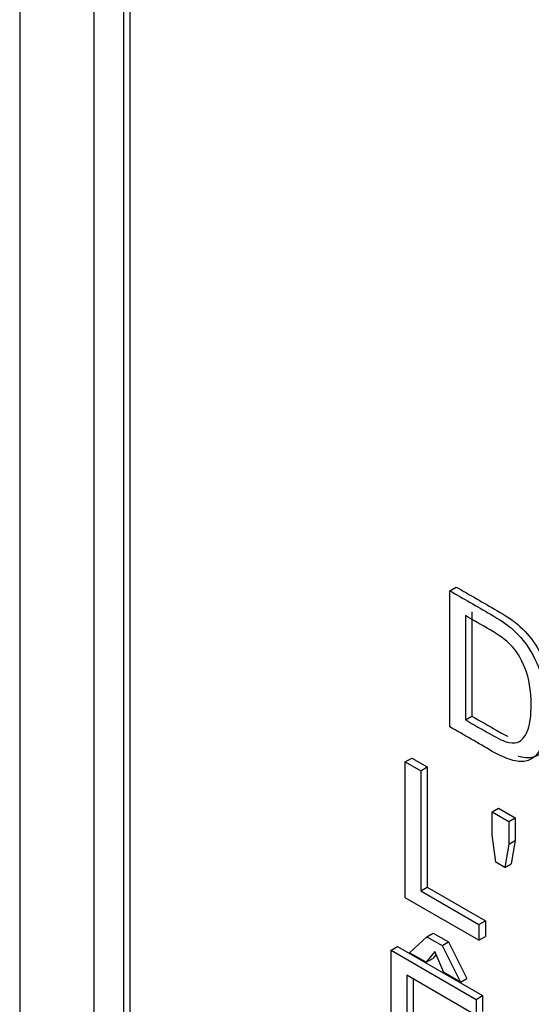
# Model space of a CAD drawing. Header units: inches. Extents: x 2 to 538, y -2 to 358.
# Tile 98 of 119: x 509.972 to 510.253, y 266.745 to 267.285. Entities that reach past the tile are written whole.
import ezdxf

# ---------------------------------------------------------------- set-up
doc = ezdxf.new("R2010")
doc.units = ezdxf.units.IN
doc.header["$MEASUREMENT"] = 0
doc.layers.add('Default', color=7, linetype='Continuous')
doc.layers.add('LAB20180', color=7, linetype='Continuous')

# ---------------------------------------------------------------- blocks, each defined once
blk = doc.blocks.new('SE6')
at = {"layer": 'LAB20180', "color": 7, "linetype": 'Continuous'}
for p, q in [((509.97203, 269.49326), (509.97203, 266.43139)), ((510.01269, 269.31223), (510.01269, 266.55731)), ((510.02895, 269.30284), (510.02895, 266.54792)), ((510.03249, 269.30488), (510.03249, 266.54996)), ((510.20806, 266.97202), (510.21159, 266.97406)), ((510.20806, 266.89733), (510.20806, 266.97202)), ((510.21658, 266.95836), (510.21658, 266.90121)), ((510.22011, 266.9604), (510.22011, 266.90325)), ((510.21658, 266.90121), (510.22011, 266.90325)), ((510.18361, 266.87817), (510.18715, 266.88022)), ((510.18715, 266.88022), (510.19567, 266.8753)), ((510.18361, 266.80348), (510.18361, 266.87817)), ((510.18361, 266.87817), (510.19213, 266.87325)), ((510.19213, 266.87325), (510.19567, 266.8753)), ((510.19567, 266.8753), (510.19567, 266.80935)), ((510.19213, 266.87325), (510.19213, 266.80731)), ((510.2313, 266.85064), (510.23483, 266.85268)), ((510.23483, 266.85268), (510.24396, 266.84742)), ((510.2313, 266.83812), (510.2313, 266.85064)), ((510.2313, 266.85064), (510.24042, 266.84538)), ((510.24042, 266.84538), (510.24396, 266.84742)), ((510.24396, 266.84742), (510.24396, 266.83489)), ((510.24042, 266.84538), (510.24042, 266.83285)), ((510.23332, 266.82299), (510.2313, 266.83812)), ((510.24042, 266.83285), (510.23827, 266.82013)), ((510.24042, 266.83285), (510.24396, 266.83489)), ((510.24396, 266.83489), (510.24181, 266.82217)), ((510.23827, 266.82013), (510.23332, 266.82299)), ((510.23827, 266.82013), (510.24181, 266.82217)), ((510.19213, 266.80731), (510.19567, 266.80935)), ((510.19567, 266.80935), (510.22756, 266.79094)), ((510.19213, 266.80731), (510.22402, 266.7889)), ((510.22402, 266.78015), (510.18361, 266.80348)), ((510.22402, 266.7889), (510.22756, 266.79094)), ((510.22402, 266.7889), (510.22402, 266.78015)), ((510.22756, 266.79094), (510.22756, 266.78219)), ((510.19547, 266.7821), (510.199, 266.78414)), ((510.199, 266.78414), (510.20735, 266.77932)), ((510.186, 266.77336), (510.19547, 266.7821)), ((510.19547, 266.7821), (510.20382, 266.77728)), ((510.20382, 266.77728), (510.20735, 266.77932)), ((510.20382, 266.77728), (510.21393, 266.75723)), ((510.20735, 266.77932), (510.21747, 266.75927)), ((510.22402, 266.78015), (510.22756, 266.78219)), ((510.17589, 266.77467), (510.17942, 266.77672)), ((510.17589, 266.69998), (510.17589, 266.77467)), ((510.17589, 266.77467), (510.2225, 266.74776)), ((510.17942, 266.77672), (510.22603, 266.7498)), ((510.19513, 266.76809), (510.186, 266.77336)), ((510.1999, 266.77393), (510.19513, 266.76809)), ((510.20054, 266.77243), (510.19866, 266.77013)), ((510.20481, 266.7625), (510.1999, 266.77393)), ((510.19513, 266.76809), (510.19866, 266.77013)), ((510.2225, 266.73897), (510.18441, 266.76096)), ((510.18441, 266.76096), (510.18441, 266.738)), ((510.21393, 266.75723), (510.20481, 266.7625)), ((510.18794, 266.75892), (510.18794, 266.74004)), ((510.21393, 266.75723), (510.21747, 266.75927)), ((510.2225, 266.74776), (510.22603, 266.7498)), ((510.2225, 266.74776), (510.2225, 266.73897)), ((510.22603, 266.7498), (510.22603, 266.74101))]:
    blk.add_line(p, q, dxfattribs=at)
for points, knots in [([(510.20806, 266.97202), (510.21549, 266.96773), (510.22292, 266.96344), (510.23035, 266.95915), (510.23534, 266.95627), (510.23922, 266.95368), (510.24184, 266.95142), (510.24553, 266.94825), (510.24873, 266.94466), (510.25131, 266.94064), (510.25473, 266.93531), (510.25729, 266.92958), (510.25897, 266.92344), (510.26066, 266.91726), (510.26151, 266.91085), (510.26151, 266.89852), (510.26095, 266.89383), (510.25863, 266.88642), (510.25716, 266.88364), (510.2554, 266.88177), (510.25362, 266.8799), (510.25161, 266.87884), (510.2495, 266.87842), (510.24736, 266.87799), (510.24481, 266.87825), (510.24176, 266.87917), (510.23877, 266.88006), (510.2353, 266.8816), (510.23138, 266.88386), (510.22361, 266.88835), (510.21583, 266.89284), (510.20806, 266.89733)], [0, 0, 0, 0, 0.150639, 0.150639, 0.150639, 0.228713, 0.228713, 0.228713, 0.300504, 0.300504, 0.300504, 0.392427, 0.392427, 0.392427, 0.489828, 0.489828, 0.574047, 0.574047, 0.658266, 0.658266, 0.658266, 0.714715, 0.714715, 0.714715, 0.771729, 0.771729, 0.771729, 0.842399, 0.842399, 0.842399, 1, 1, 1, 1]), ([(510.21159, 266.97406), (510.21902, 266.96977), (510.22646, 266.96548), (510.23389, 266.96119), (510.23888, 266.95831), (510.24275, 266.95573), (510.24538, 266.95346), (510.24907, 266.95029), (510.25226, 266.94671), (510.25485, 266.94268), (510.25827, 266.93735), (510.26083, 266.93162), (510.26251, 266.92549), (510.2642, 266.9193), (510.26505, 266.91289), (510.26505, 266.90056), (510.26449, 266.89587), (510.26216, 266.88846), (510.2607, 266.88568), (510.25893, 266.88382), (510.25716, 266.88194), (510.25515, 266.88088), (510.25304, 266.88046), (510.25096, 266.88004), (510.24848, 266.88027), (510.24554, 266.88113)], [0, 0, 0, 0, 0.1506395, 0.1506395, 0.1506395, 0.2287129, 0.2287129, 0.2287129, 0.300504, 0.300504, 0.300504, 0.3924266, 0.3924266, 0.3924266, 0.4898277, 0.4898277, 0.5740468, 0.5740468, 0.6582658, 0.6582658, 0.6582658, 0.7147151, 0.7147151, 0.7147151, 0.7702057, 0.7702057, 0.7702057, 0.7702057]), ([(510.21658, 266.90121), (510.22118, 266.89855), (510.22579, 266.89589), (510.23039, 266.89323), (510.23466, 266.89077), (510.23801, 266.88928), (510.24047, 266.88876), (510.24288, 266.88824), (510.24481, 266.88843), (510.24623, 266.8893), (510.24825, 266.89054), (510.24985, 266.89273), (510.25101, 266.89604), (510.25215, 266.89929), (510.25269, 266.90381), (510.25269, 266.91728), (510.25161, 266.92392), (510.24937, 266.92943), (510.24716, 266.9349), (510.24447, 266.93927), (510.24124, 266.94258), (510.23897, 266.94491), (510.23526, 266.94752), (510.23018, 266.9505), (510.22565, 266.95317), (510.22111, 266.95574), (510.21658, 266.95836)], [0, 0, 0, 0, 0.131494, 0.131494, 0.131494, 0.228333, 0.228333, 0.228333, 0.2925, 0.2925, 0.2925, 0.383753, 0.383753, 0.383753, 0.499109, 0.499109, 0.657976, 0.657976, 0.657976, 0.764038, 0.764038, 0.764038, 0.870554, 0.870554, 0.870554, 1, 1, 1, 1]), ([(510.22011, 266.90325), (510.22472, 266.90059), (510.22932, 266.89793), (510.23393, 266.89527), (510.2362, 266.89396), (510.23822, 266.89292), (510.23998, 266.89216)], [0, 0, 0, 0, 0.1314938, 0.1314938, 0.1314938, 0.183173, 0.183173, 0.183173, 0.183173])]:
    blk.add_open_spline(points, degree=3, knots=knots, dxfattribs=at)

msp = doc.modelspace()

# ---------------------------------------------------------------- block references
at = {"layer": 'Default'}
msp.add_blockref('SE6', (0, 0), dxfattribs=at)

doc.saveas('drawing.dxf')
